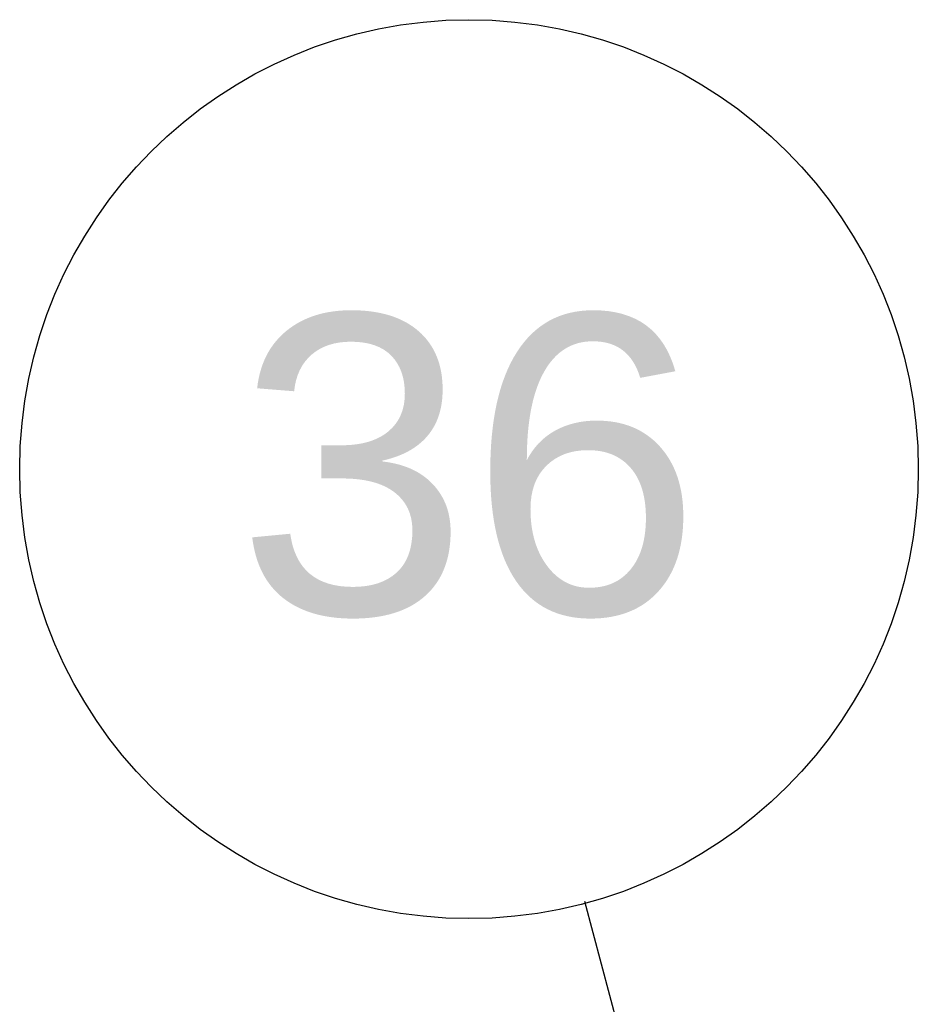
# Model space of a CAD drawing. Header units: inches. Extents: x 3 to 360, y 8 to 227.
# Tile 59 of 98: x 70.92 to 74.92, y 157.05 to 161.44. Entities that reach past the tile are written whole.
import ezdxf

# ---------------------------------------------------------------- set-up
doc = ezdxf.new("R2010")
doc.units = ezdxf.units.IN
doc.header["$LTSCALE"] = 10.666667
doc.header["$MEASUREMENT"] = 0
doc.layers.add('DIMEN', color=7, linetype='Continuous', lineweight=25)
doc.styles.add('Current-ANSI', font='arial.ttf')

# ---------------------------------------------------------------- blocks, each defined once
blk = doc.blocks.new('Balloon13')
at = {"layer": 'DIMEN', "linetype": 'Continuous', "lineweight": 25}
for p, q in [((6.96182, 14.47677), (6.88413, 14.76668)), ((6.992, 14.48486), (6.93163, 14.46868)), ((6.99417, 14.35603), (6.992, 14.48486)), ((6.96182, 14.47677), (6.99417, 14.35603)), ((6.93163, 14.46868), (6.99417, 14.35603))]:
    blk.add_line(p, q, dxfattribs=at)
at = {"layer": 'DIMEN', "linetype": 'Continuous', "lineweight": 25, "flags": 128}
blk.add_lwpolyline([(6.93163, 14.46868), (6.99417, 14.35603), (6.992, 14.48486), (6.93163, 14.46868)], dxfattribs=at)
at = {"layer": 'DIMEN'}
blk.add_circle((6.83579, 14.9471), 0.1875, dxfattribs=at)
blk.add_solid([(6.93163, 14.46868), (6.99417, 14.35603), (6.992, 14.48486), (6.93163, 14.46868)], dxfattribs=at)
at = {"layer": 'DIMEN', "insert": (6.83579, 14.94815), "char_height": 0.125, "attachment_point": 5, "style": 'Current-ANSI'}
blk.add_mtext('36', dxfattribs=at)

msp = doc.modelspace()

# ---------------------------------------------------------------- block references
at = {"layer": 'DIMEN', "xscale": 10.66666666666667, "yscale": 10.66666666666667, "zscale": 10.66666666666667}
msp.add_blockref('Balloon13', (0, 0), dxfattribs=at)

doc.saveas('drawing.dxf')
